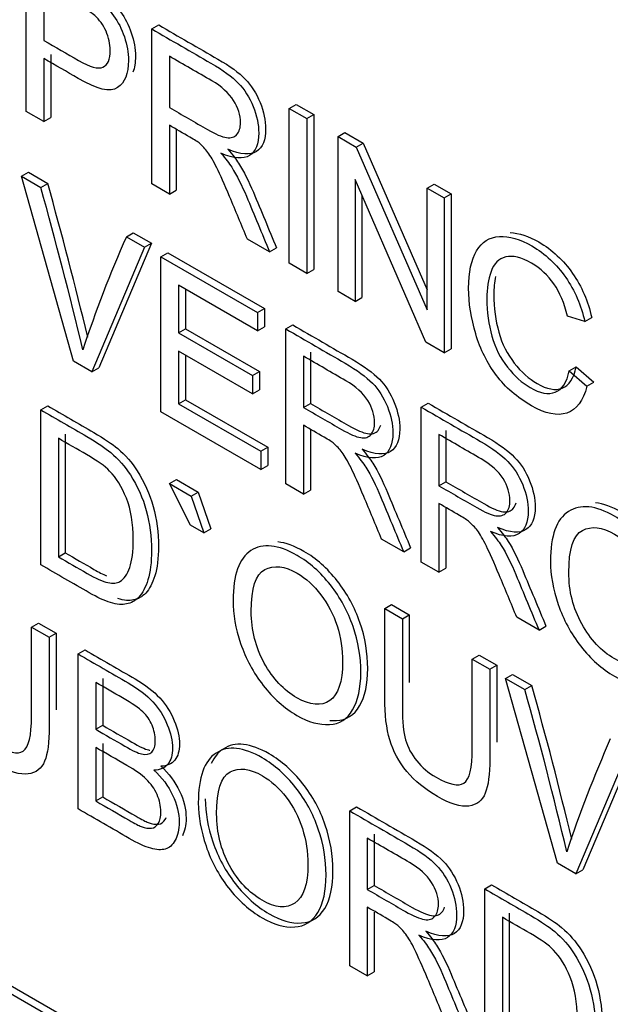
# Model space of a CAD drawing. Header units: inches. Extents: x 2 to 538, y -2 to 358.
# Tile 69 of 117: x 457.433 to 457.734, y 303.205 to 303.708. Entities that reach past the tile are written whole.
import ezdxf

# ---------------------------------------------------------------- set-up
doc = ezdxf.new("R2010")
doc.units = ezdxf.units.IN
doc.header["$MEASUREMENT"] = 0
doc.layers.add('Default', color=7, linetype='Continuous')
doc.layers.add('LAB30004', color=7, linetype='Continuous')

# ---------------------------------------------------------------- blocks, each defined once
blk = doc.blocks.new('SE6')
at = {"layer": 'LAB30004', "color": 7, "linetype": 'Continuous'}
for p, q in [((457.43611, 303.661), (457.43611, 303.74002)), ((457.44512, 303.72557), (457.44512, 303.69718)), ((457.50022, 303.70301), (457.50375, 303.70505)), ((457.50022, 303.62399), (457.50022, 303.70301)), ((457.44512, 303.68792), (457.44512, 303.6558)), ((457.44866, 303.68996), (457.44866, 303.65784)), ((457.50919, 303.68911), (457.50919, 303.66298)), ((457.44512, 303.6558), (457.43611, 303.661)), ((457.57038, 303.6625), (457.57392, 303.66454)), ((457.57038, 303.58348), (457.57038, 303.6625)), ((457.57038, 303.6625), (457.5794, 303.6573)), ((457.57392, 303.66454), (457.58293, 303.65934)), ((457.44512, 303.6558), (457.44866, 303.65784)), ((457.5794, 303.6573), (457.58293, 303.65934)), ((457.5794, 303.6573), (457.5794, 303.57828)), ((457.58293, 303.65934), (457.58293, 303.58032)), ((457.50919, 303.65388), (457.50919, 303.61881)), ((457.51272, 303.65183), (457.51272, 303.62085)), ((457.59529, 303.64812), (457.59882, 303.65016)), ((457.59529, 303.5691), (457.59529, 303.64812)), ((457.59529, 303.64812), (457.60457, 303.64276)), ((457.59882, 303.65016), (457.60811, 303.6448)), ((457.60457, 303.64276), (457.60811, 303.6448)), ((457.60457, 303.64276), (457.64077, 303.55977)), ((457.60811, 303.6448), (457.64077, 303.56992)), ((457.43374, 303.62788), (457.43728, 303.62992)), ((457.46019, 303.53359), (457.43374, 303.62788)), ((457.43374, 303.62788), (457.44357, 303.62221)), ((457.43728, 303.62992), (457.44711, 303.62425)), ((457.64013, 303.54321), (457.60398, 303.62622)), ((457.60398, 303.62622), (457.60398, 303.56408)), ((457.44357, 303.62221), (457.44711, 303.62425)), ((457.50919, 303.61881), (457.50022, 303.62399)), ((457.50919, 303.61881), (457.51272, 303.62085)), ((457.64077, 303.62186), (457.64431, 303.6239)), ((457.64077, 303.55977), (457.64077, 303.62186)), ((457.64077, 303.62186), (457.64942, 303.61687)), ((457.64431, 303.6239), (457.65296, 303.61891)), ((457.60752, 303.61811), (457.60752, 303.56612)), ((457.64942, 303.61687), (457.65296, 303.61891)), ((457.64942, 303.61687), (457.64942, 303.53785)), ((457.65296, 303.61891), (457.65296, 303.53989)), ((457.48724, 303.597), (457.49077, 303.59904)), ((457.48724, 303.597), (457.49648, 303.59166)), ((457.49077, 303.59904), (457.50002, 303.5937)), ((457.56036, 303.58926), (457.54903, 303.59581)), ((457.49648, 303.59166), (457.46966, 303.52812)), ((457.50002, 303.5937), (457.4732, 303.53016)), ((457.49648, 303.59166), (457.50002, 303.5937)), ((457.56036, 303.58926), (457.5639, 303.59131)), ((457.50491, 303.5868), (457.50844, 303.58884)), ((457.50491, 303.50778), (457.50491, 303.5868)), ((457.50491, 303.5868), (457.55422, 303.55833)), ((457.50844, 303.58884), (457.55775, 303.56037)), ((457.5794, 303.57828), (457.57038, 303.58348)), ((457.5794, 303.57828), (457.58293, 303.58032)), ((456.79724, 303.57534), (458.08417, 302.83233)), ((456.80077, 303.57738), (458.08771, 302.83437)), ((457.55422, 303.54907), (457.51392, 303.57234)), ((457.51392, 303.57234), (457.51392, 303.54805)), ((457.51746, 303.5703), (457.51746, 303.55009)), ((457.60398, 303.56408), (457.59529, 303.5691)), ((457.60398, 303.56408), (457.60752, 303.56612)), ((457.55422, 303.55833), (457.55775, 303.56037)), ((457.55775, 303.56037), (457.55775, 303.55111)), ((457.55422, 303.55833), (457.55422, 303.54907)), ((457.72123, 303.55375), (457.71239, 303.55643)), ((457.72123, 303.55375), (457.72476, 303.55579)), ((457.55422, 303.54907), (457.55775, 303.55111)), ((457.5687, 303.54997), (457.57223, 303.55201)), ((457.51392, 303.54805), (457.51746, 303.55009)), ((457.51392, 303.54805), (457.55167, 303.52626)), ((457.51746, 303.55009), (457.5552, 303.5283)), ((457.5687, 303.47095), (457.5687, 303.54997)), ((457.64942, 303.53785), (457.64013, 303.54321)), ((457.55167, 303.51695), (457.51392, 303.53874)), ((457.51392, 303.53874), (457.51392, 303.51188)), ((457.51746, 303.5367), (457.51746, 303.51392)), ((457.57767, 303.53606), (457.57767, 303.50993)), ((457.5812, 303.5381), (457.5812, 303.51197)), ((457.64942, 303.53785), (457.65296, 303.53989)), ((457.46966, 303.52812), (457.46019, 303.53359)), ((457.46966, 303.52812), (457.4732, 303.53016)), ((457.71335, 303.52864), (457.71689, 303.53069)), ((457.71689, 303.53069), (457.7259, 303.52285)), ((457.55167, 303.52626), (457.5552, 303.5283)), ((457.55167, 303.52626), (457.55167, 303.51695)), ((457.5552, 303.5283), (457.5552, 303.51899)), ((457.71335, 303.52864), (457.72236, 303.52081)), ((457.72236, 303.52081), (457.7259, 303.52285)), ((457.55167, 303.51695), (457.5552, 303.51899)), ((457.44355, 303.50871), (457.44709, 303.51075)), ((457.51392, 303.51188), (457.51746, 303.51392)), ((457.51392, 303.51188), (457.55586, 303.48766)), ((457.51746, 303.51392), (457.55939, 303.48971)), ((457.57767, 303.50993), (457.5812, 303.51197)), ((457.63777, 303.51009), (457.6413, 303.51213)), ((457.63777, 303.43107), (457.63777, 303.51009)), ((457.44355, 303.42969), (457.44355, 303.50871)), ((457.55586, 303.47836), (457.50491, 303.50778)), ((457.57767, 303.50084), (457.57767, 303.46577)), ((457.4561, 303.49624), (457.4561, 303.43578)), ((457.5812, 303.49879), (457.5812, 303.46781)), ((457.64674, 303.49618), (457.64674, 303.47005)), ((457.65027, 303.49822), (457.65027, 303.47209)), ((457.45257, 303.4942), (457.45257, 303.43374)), ((457.55586, 303.48766), (457.55939, 303.48971)), ((457.55586, 303.48766), (457.55586, 303.47836)), ((457.55939, 303.48971), (457.55939, 303.4804)), ((457.55586, 303.47836), (457.55939, 303.4804)), ((457.50925, 303.47115), (457.51279, 303.47319)), ((457.52004, 303.44988), (457.50925, 303.47115)), ((457.50925, 303.47115), (457.52036, 303.46473)), ((457.51279, 303.47319), (457.5239, 303.46677)), ((457.57767, 303.46577), (457.5687, 303.47095)), ((457.64674, 303.47005), (457.65027, 303.47209)), ((457.52036, 303.46473), (457.5239, 303.46677)), ((457.5239, 303.46677), (457.53032, 303.44803)), ((457.57767, 303.46577), (457.5812, 303.46781)), ((457.52036, 303.46473), (457.52678, 303.44599)), ((457.64674, 303.46096), (457.64674, 303.42589)), ((457.65027, 303.45891), (457.65027, 303.42793)), ((457.52678, 303.44599), (457.52004, 303.44988)), ((457.52678, 303.44599), (457.53032, 303.44803)), ((457.6288, 303.43625), (457.61751, 303.44277)), ((457.45257, 303.43374), (457.4561, 303.43578)), ((457.6288, 303.43625), (457.63233, 303.43829)), ((457.64674, 303.42589), (457.63777, 303.43107)), ((457.64674, 303.42589), (457.65027, 303.42793)), ((457.61912, 303.40735), (457.62266, 303.40939)), ((457.61912, 303.40735), (457.62814, 303.40214)), ((457.62266, 303.40939), (457.63167, 303.40418)), ((457.43884, 303.39792), (457.44237, 303.39997)), ((457.44237, 303.39997), (457.45139, 303.39476)), ((457.62814, 303.40214), (457.63167, 303.40418)), ((457.69787, 303.39637), (457.68658, 303.40289)), ((457.43884, 303.39792), (457.44785, 303.39272)), ((457.44785, 303.39272), (457.45139, 303.39476)), ((457.69787, 303.39637), (457.7014, 303.39841)), ((457.46261, 303.3842), (457.46614, 303.38624)), ((457.46261, 303.30518), (457.46261, 303.3842)), ((457.66379, 303.38156), (457.66732, 303.3836)), ((457.66379, 303.38156), (457.67276, 303.37638)), ((457.66732, 303.3836), (457.67629, 303.37842)), ((457.67276, 303.37638), (457.67629, 303.37842)), ((457.47162, 303.36969), (457.47162, 303.34577)), ((457.47516, 303.37173), (457.47516, 303.34781)), ((457.68077, 303.37175), (457.68431, 303.37379)), ((457.70723, 303.27746), (457.68077, 303.37175)), ((457.68077, 303.37175), (457.69061, 303.36607)), ((457.68431, 303.37379), (457.69414, 303.36812)), ((457.69061, 303.36607), (457.69414, 303.36812)), ((457.47162, 303.34577), (457.47516, 303.34781)), ((457.47162, 303.33652), (457.47162, 303.30923)), ((457.47516, 303.33856), (457.47516, 303.31127)), ((457.74351, 303.33553), (457.7167, 303.27199)), ((457.74705, 303.33757), (457.72023, 303.27403)), ((457.47162, 303.30923), (457.47516, 303.31127)), ((457.60125, 303.30416), (457.60479, 303.3062)), ((457.60125, 303.22513), (457.60125, 303.30416)), ((457.61022, 303.29025), (457.61022, 303.26407)), ((457.61376, 303.29229), (457.61376, 303.26611)), ((457.7167, 303.27199), (457.70723, 303.27746)), ((457.7167, 303.27199), (457.72023, 303.27403)), ((457.61022, 303.26407), (457.61376, 303.26611)), ((457.67014, 303.26438), (457.67368, 303.26642)), ((457.67014, 303.18536), (457.67014, 303.26438)), ((457.61022, 303.25502), (457.61022, 303.21996)), ((457.61376, 303.25247), (457.61376, 303.222)), ((457.67916, 303.24987), (457.67916, 303.18941)), ((457.68269, 303.25191), (457.68269, 303.19145)), ((457.61022, 303.21996), (457.60125, 303.22513)), ((457.61022, 303.21996), (457.61376, 303.222))]:
    blk.add_line(p, q, dxfattribs=at)
for centre, radius, start, end in [((455.31235, 303.02591), 2.21307, 13.41701, 15.63105), ((455.31588, 303.02795), 2.21307, 13.53186, 15.63105), ((458.07131, 303.3385), 0.63871, 156.12678, 161.66456), ((455.84725, 302.84436), 1.91576, 13.24518, 15.80288), ((455.85079, 302.8464), 1.91576, 13.37769, 15.80288), ((458.31834, 303.08237), 0.63871, 156.12678, 161.66456)]:
    blk.add_arc(centre, radius, start, end, dxfattribs=at)
for points, knots in [([(457.43964, 303.74207), (457.44825, 303.7371), (457.45685, 303.73213), (457.46546, 303.72716), (457.47001, 303.72453), (457.47347, 303.72227), (457.47584, 303.72043), (457.47921, 303.71781), (457.48203, 303.71496), (457.48431, 303.71181), (457.48656, 303.70868), (457.48841, 303.70508), (457.48977, 303.70103), (457.49115, 303.69696), (457.49187, 303.69299), (457.49187, 303.68586), (457.49145, 303.68315), (457.49062, 303.68091)], [0, 0, 0, 0, 0.2169507, 0.2169507, 0.2169507, 0.3044486, 0.3044486, 0.3044486, 0.3812453, 0.3812453, 0.3812453, 0.4540603, 0.4540603, 0.4540603, 0.534293, 0.534293, 0.5991034, 0.5991034, 0.5991034, 0.5991034]), ([(457.43611, 303.74002), (457.44471, 303.73506), (457.45332, 303.73009), (457.46192, 303.72512), (457.46648, 303.72249), (457.46994, 303.72023), (457.47231, 303.71839), (457.47568, 303.71577), (457.4785, 303.71292), (457.48077, 303.70977), (457.48303, 303.70664), (457.48487, 303.70304), (457.48624, 303.69899), (457.48761, 303.69492), (457.48833, 303.69095), (457.48833, 303.68027), (457.48647, 303.67567), (457.48278, 303.67312), (457.47909, 303.67057), (457.47235, 303.67215), (457.4627, 303.67778), (457.45684, 303.68119), (457.45098, 303.68454), (457.44512, 303.68792)], [0, 0, 0, 0, 0.216951, 0.216951, 0.216951, 0.304449, 0.304449, 0.304449, 0.381245, 0.381245, 0.381245, 0.45406, 0.45406, 0.45406, 0.534293, 0.534293, 0.671224, 0.671224, 0.671224, 0.852305, 0.852305, 0.852305, 1, 1, 1, 1]), ([(457.44512, 303.69718), (457.45103, 303.69377), (457.45693, 303.69036), (457.46283, 303.68695), (457.46871, 303.68356), (457.47285, 303.68243), (457.47777, 303.68464), (457.479, 303.6875), (457.479, 303.69539), (457.47827, 303.69865), (457.47686, 303.70183), (457.47543, 303.70504), (457.47349, 303.70772), (457.47112, 303.70982), (457.46957, 303.71119), (457.46675, 303.71308), (457.46265, 303.71545), (457.45681, 303.71882), (457.45097, 303.72219), (457.44512, 303.72557)], [0, 0, 0, 0, 0.215549, 0.215549, 0.215549, 0.355111, 0.355111, 0.494673, 0.494673, 0.595735, 0.595735, 0.595735, 0.683088, 0.683088, 0.683088, 0.786664, 0.786664, 0.786664, 1, 1, 1, 1]), ([(457.50022, 303.70301), (457.51029, 303.69719), (457.52037, 303.69137), (457.53045, 303.68556), (457.53655, 303.68203), (457.54119, 303.67867), (457.54438, 303.67541), (457.54753, 303.67219), (457.55007, 303.66818), (457.55199, 303.6635), (457.55392, 303.65877), (457.55481, 303.6543), (457.55481, 303.64436), (457.55326, 303.64053), (457.54698, 303.63648), (457.54211, 303.63682), (457.53555, 303.63961)], [0, 0, 0, 0, 0.318055, 0.318055, 0.318055, 0.466627, 0.466627, 0.466627, 0.573877, 0.573877, 0.573877, 0.69377, 0.69377, 0.846885, 0.846885, 1, 1, 1, 1]), ([(457.50375, 303.70505), (457.51383, 303.69923), (457.52391, 303.69342), (457.53398, 303.6876), (457.54009, 303.68408), (457.54473, 303.68071), (457.54792, 303.67745), (457.55106, 303.67423), (457.55361, 303.67022), (457.55552, 303.66554), (457.55745, 303.66081), (457.55834, 303.65634), (457.55834, 303.6464), (457.5568, 303.64257), (457.55051, 303.63852), (457.54564, 303.63886), (457.53908, 303.64165)], [0, 0, 0, 0, 0.318055, 0.318055, 0.318055, 0.466627, 0.466627, 0.466627, 0.573877, 0.573877, 0.573877, 0.69377, 0.69377, 0.846885, 0.846885, 1, 1, 1, 1]), ([(457.50919, 303.66298), (457.51568, 303.65922), (457.52218, 303.65547), (457.52867, 303.65172), (457.53277, 303.64936), (457.53605, 303.64794), (457.54069, 303.64726), (457.54247, 303.64781), (457.5437, 303.64925), (457.54491, 303.65068), (457.54552, 303.65272), (457.54552, 303.65903), (457.54434, 303.66282), (457.54197, 303.66655), (457.5396, 303.67028), (457.53591, 303.67367), (457.53086, 303.67659), (457.52363, 303.68076), (457.51641, 303.68493), (457.50919, 303.68911)], [0, 0, 0, 0, 0.2289, 0.2289, 0.2289, 0.326788, 0.326788, 0.424675, 0.424675, 0.424675, 0.499118, 0.499118, 0.606986, 0.606986, 0.606986, 0.745519, 0.745519, 0.745519, 1, 1, 1, 1]), ([(457.54903, 303.59581), (457.54601, 303.60304), (457.54299, 303.61027), (457.53997, 303.6175), (457.53735, 303.62376), (457.53518, 303.62862), (457.53345, 303.63214), (457.53174, 303.63563), (457.53022, 303.63826), (457.52886, 303.64005), (457.52752, 303.6418), (457.52612, 303.64331), (457.52476, 303.64452), (457.52373, 303.64543), (457.52203, 303.64647), (457.5197, 303.64781), (457.5162, 303.64983), (457.51269, 303.65186), (457.50919, 303.65388)], [0, 0, 0, 0, 0.30738, 0.30738, 0.30738, 0.515965, 0.515965, 0.515965, 0.63426, 0.63426, 0.63426, 0.716193, 0.716193, 0.716193, 0.808495, 0.808495, 0.808495, 1, 1, 1, 1]), ([(457.53908, 303.64165), (457.5415, 303.63889), (457.54332, 303.63652), (457.54455, 303.63455), (457.54724, 303.63023), (457.54969, 303.62522), (457.55206, 303.6197), (457.55611, 303.61025), (457.55995, 303.60077), (457.5639, 303.59131)], [0, 0, 0, 0, 0.159913, 0.159913, 0.159913, 0.45291, 0.45291, 0.45291, 1, 1, 1, 1]), ([(457.53555, 303.63961), (457.53796, 303.63685), (457.53978, 303.63448), (457.54101, 303.63251), (457.54371, 303.62818), (457.54616, 303.62318), (457.54853, 303.61766), (457.55258, 303.60821), (457.55642, 303.59873), (457.56036, 303.58926)], [0, 0, 0, 0, 0.159913, 0.159913, 0.159913, 0.45291, 0.45291, 0.45291, 1, 1, 1, 1]), ([(457.72236, 303.52081), (457.72045, 303.51335), (457.71704, 303.5088), (457.7072, 303.50543), (457.70119, 303.50669), (457.68671, 303.51505), (457.6807, 303.52021), (457.6761, 303.52633), (457.67147, 303.5325), (457.66795, 303.5395), (457.66559, 303.54744), (457.66321, 303.5554), (457.66194, 303.56321), (457.66194, 303.57893), (457.66331, 303.58529), (457.66604, 303.58987), (457.66876, 303.59441), (457.67264, 303.59684), (457.68266, 303.59736), (457.68822, 303.59578), (457.70106, 303.58837), (457.70684, 303.58298), (457.71613, 303.56963), (457.71941, 303.56206), (457.72123, 303.55375)], [0, 0, 0, 0, 0.104779, 0.104779, 0.209558, 0.209558, 0.317007, 0.317007, 0.317007, 0.409427, 0.409427, 0.409427, 0.508439, 0.508439, 0.616452, 0.616452, 0.616452, 0.706219, 0.706219, 0.795985, 0.795985, 0.897993, 0.897993, 1, 1, 1, 1]), ([(457.68317, 303.59915), (457.68765, 303.59896), (457.69253, 303.59737), (457.70459, 303.59041), (457.71037, 303.58502), (457.71966, 303.57167), (457.72294, 303.5641), (457.72476, 303.55579)], [0.7178914, 0.7178914, 0.7178914, 0.7178914, 0.7959854, 0.7959854, 0.8979927, 0.8979927, 1, 1, 1, 1]), ([(457.71239, 303.55643), (457.7108, 303.56308), (457.70848, 303.56863), (457.70547, 303.57299), (457.70249, 303.57732), (457.69864, 303.58083), (457.69409, 303.58351), (457.68881, 303.58662), (457.68439, 303.58763), (457.68089, 303.58671), (457.67737, 303.58579), (457.67488, 303.5834), (457.67342, 303.5793), (457.67198, 303.57525), (457.67128, 303.5706), (457.67128, 303.55867), (457.67214, 303.55228), (457.67551, 303.54034), (457.67815, 303.53509), (457.68171, 303.53056), (457.68531, 303.52597), (457.68917, 303.52252), (457.69842, 303.51718), (457.7027, 303.51639), (457.70971, 303.51908), (457.71212, 303.52273), (457.71335, 303.52864)], [0, 0, 0, 0, 0.097125, 0.097125, 0.097125, 0.186784, 0.186784, 0.186784, 0.290512, 0.290512, 0.290512, 0.385523, 0.385523, 0.385523, 0.471607, 0.471607, 0.582908, 0.582908, 0.694209, 0.694209, 0.694209, 0.782549, 0.782549, 0.891274, 0.891274, 1, 1, 1, 1]), ([(457.67569, 303.57676), (457.6751, 303.57389), (457.67481, 303.57078), (457.67481, 303.56071), (457.67568, 303.55432), (457.67905, 303.54238), (457.68169, 303.53713), (457.68524, 303.53261), (457.68885, 303.52802), (457.69271, 303.52456), (457.70195, 303.51922), (457.70623, 303.51844), (457.71324, 303.52112), (457.71566, 303.52477), (457.71689, 303.53069)], [0.4163519, 0.4163519, 0.4163519, 0.4163519, 0.4716071, 0.4716071, 0.5829082, 0.5829082, 0.6942092, 0.6942092, 0.6942092, 0.7825488, 0.7825488, 0.8912744, 0.8912744, 1, 1, 1, 1]), ([(457.57223, 303.55201), (457.58231, 303.54619), (457.59239, 303.54037), (457.60246, 303.53455), (457.60857, 303.53103), (457.61321, 303.52761), (457.6164, 303.52435), (457.61954, 303.52113), (457.62209, 303.51718), (457.624, 303.51245), (457.62588, 303.50779), (457.62682, 303.5033), (457.62682, 303.49331), (457.62528, 303.48952), (457.61899, 303.48547), (457.61412, 303.48582), (457.60756, 303.4886)], [0, 0, 0, 0, 0.31817, 0.31817, 0.31817, 0.466864, 0.466864, 0.466864, 0.574209, 0.574209, 0.574209, 0.693201, 0.693201, 0.846601, 0.846601, 1, 1, 1, 1]), ([(457.5687, 303.54997), (457.57877, 303.54415), (457.58885, 303.53833), (457.59893, 303.53251), (457.60503, 303.52899), (457.60967, 303.52557), (457.61286, 303.52231), (457.61601, 303.51909), (457.61855, 303.51514), (457.62047, 303.5104), (457.62234, 303.50575), (457.62329, 303.50126), (457.62329, 303.49127), (457.62174, 303.48748), (457.61546, 303.48343), (457.61058, 303.48377), (457.60403, 303.48656)], [0, 0, 0, 0, 0.31817, 0.31817, 0.31817, 0.466864, 0.466864, 0.466864, 0.574209, 0.574209, 0.574209, 0.693201, 0.693201, 0.846601, 0.846601, 1, 1, 1, 1]), ([(457.57767, 303.50993), (457.58415, 303.50619), (457.59063, 303.50245), (457.59711, 303.49871), (457.60125, 303.49631), (457.60448, 303.49492), (457.60685, 303.49455), (457.60916, 303.49419), (457.61095, 303.49476), (457.61218, 303.49621), (457.61339, 303.49764), (457.61395, 303.4997), (457.61395, 303.50601), (457.61282, 303.50972), (457.61045, 303.51351), (457.60811, 303.51725), (457.60439, 303.52063), (457.59929, 303.52357), (457.59208, 303.52774), (457.58487, 303.5319), (457.57767, 303.53606)], [0, 0, 0, 0, 0.228444, 0.228444, 0.228444, 0.344459, 0.344459, 0.344459, 0.42483, 0.42483, 0.42483, 0.499128, 0.499128, 0.606785, 0.606785, 0.606785, 0.745919, 0.745919, 0.745919, 1, 1, 1, 1]), ([(457.44709, 303.51075), (457.45495, 303.50621), (457.46281, 303.50167), (457.47067, 303.49714), (457.47595, 303.49409), (457.48005, 303.4913), (457.48283, 303.48896), (457.48675, 303.48566), (457.49011, 303.48181), (457.49649, 303.47187), (457.49918, 303.46585), (457.50095, 303.45936), (457.50274, 303.45281), (457.50364, 303.44603), (457.50364, 303.43299), (457.50305, 303.42802), (457.50059, 303.42019), (457.49904, 303.41725), (457.49717, 303.41528), (457.49529, 303.41329), (457.49317, 303.41217), (457.49093, 303.41173), (457.48871, 303.41128), (457.48606, 303.41148), (457.48289, 303.41242)], [0, 0, 0, 0, 0.1506225, 0.1506225, 0.1506225, 0.228669, 0.228669, 0.228669, 0.2988454, 0.2988454, 0.3924139, 0.3924139, 0.3924139, 0.4898041, 0.4898041, 0.5740136, 0.5740136, 0.6582231, 0.6582231, 0.6582231, 0.7146661, 0.7146661, 0.7146661, 0.7708757, 0.7708757, 0.7708757, 0.7708757]), ([(457.5812, 303.51197), (457.58768, 303.50823), (457.59416, 303.50449), (457.60064, 303.50075), (457.60479, 303.49835), (457.60802, 303.49696), (457.61039, 303.49659), (457.6127, 303.49623), (457.61448, 303.4968), (457.61571, 303.49825), (457.61634, 303.49899), (457.61679, 303.49989), (457.61708, 303.50095)], [0, 0, 0, 0, 0.2284437, 0.2284437, 0.2284437, 0.3444589, 0.3444589, 0.3444589, 0.4248299, 0.4248299, 0.4248299, 0.4630808, 0.4630808, 0.4630808, 0.4630808]), ([(457.63777, 303.51009), (457.64784, 303.50427), (457.65792, 303.49845), (457.668, 303.49263), (457.6741, 303.48911), (457.67875, 303.48569), (457.68189, 303.48246), (457.68507, 303.47919), (457.68762, 303.47526), (457.68954, 303.47053), (457.69142, 303.46587), (457.69236, 303.46138), (457.69236, 303.45139), (457.69081, 303.4476), (457.68453, 303.44355), (457.67966, 303.4439), (457.6731, 303.44668)], [0, 0, 0, 0, 0.318205, 0.318205, 0.318205, 0.466452, 0.466452, 0.466452, 0.574162, 0.574162, 0.574162, 0.693167, 0.693167, 0.846584, 0.846584, 1, 1, 1, 1]), ([(457.6413, 303.51213), (457.65138, 303.50631), (457.66146, 303.50049), (457.67154, 303.49467), (457.67764, 303.49115), (457.68228, 303.48773), (457.68542, 303.4845), (457.6886, 303.48123), (457.69116, 303.4773), (457.69307, 303.47257), (457.69495, 303.46792), (457.6959, 303.46342), (457.6959, 303.45343), (457.69435, 303.44964), (457.68806, 303.4456), (457.68319, 303.44594), (457.67664, 303.44872)], [0, 0, 0, 0, 0.318205, 0.318205, 0.318205, 0.466452, 0.466452, 0.466452, 0.574162, 0.574162, 0.574162, 0.693167, 0.693167, 0.846584, 0.846584, 1, 1, 1, 1]), ([(457.44355, 303.50871), (457.45141, 303.50417), (457.45928, 303.49963), (457.46714, 303.49509), (457.47242, 303.49204), (457.47652, 303.48926), (457.47929, 303.48692), (457.48321, 303.48362), (457.48658, 303.47977), (457.49295, 303.46983), (457.49564, 303.46381), (457.49742, 303.45732), (457.49921, 303.45077), (457.5001, 303.44399), (457.5001, 303.43095), (457.49951, 303.42598), (457.49705, 303.41815), (457.4955, 303.41521), (457.49364, 303.41323), (457.49175, 303.41125), (457.48963, 303.41013), (457.4874, 303.40969), (457.48514, 303.40923), (457.48244, 303.40945), (457.4792, 303.41042), (457.47606, 303.41137), (457.47237, 303.41305), (457.46823, 303.41544), (457.46, 303.42019), (457.45178, 303.42494), (457.44355, 303.42969)], [0, 0, 0, 0, 0.150622, 0.150622, 0.150622, 0.228669, 0.228669, 0.228669, 0.298845, 0.298845, 0.392414, 0.392414, 0.392414, 0.489804, 0.489804, 0.574014, 0.574014, 0.658223, 0.658223, 0.658223, 0.714666, 0.714666, 0.714666, 0.771787, 0.771787, 0.771787, 0.842405, 0.842405, 0.842405, 1, 1, 1, 1]), ([(457.61751, 303.44277), (457.61449, 303.44999), (457.61146, 303.45722), (457.60844, 303.46445), (457.60583, 303.47071), (457.60362, 303.4756), (457.60193, 303.4791), (457.60023, 303.48263), (457.5987, 303.48522), (457.59597, 303.4888), (457.5946, 303.49027), (457.59319, 303.4915), (457.59221, 303.49236), (457.59051, 303.49342), (457.58818, 303.49476), (457.58468, 303.49679), (457.58117, 303.49881), (457.57767, 303.50084)], [0, 0, 0, 0, 0.307386, 0.307386, 0.307386, 0.515959, 0.515959, 0.515959, 0.616495, 0.616495, 0.717031, 0.717031, 0.717031, 0.808506, 0.808506, 0.808506, 1, 1, 1, 1]), ([(457.64674, 303.47005), (457.65322, 303.46631), (457.6597, 303.46257), (457.66618, 303.45883), (457.67032, 303.45644), (457.67356, 303.45504), (457.67588, 303.4547), (457.67822, 303.45435), (457.68002, 303.45488), (457.6812, 303.45636), (457.6824, 303.45784), (457.68303, 303.45983), (457.68303, 303.46614), (457.68189, 303.46984), (457.67715, 303.47741), (457.67346, 303.48075), (457.66836, 303.4837), (457.66116, 303.48786), (457.65395, 303.49202), (457.64674, 303.49618)], [0, 0, 0, 0, 0.228523, 0.228523, 0.228523, 0.34406, 0.34406, 0.34406, 0.424509, 0.424509, 0.424509, 0.506939, 0.506939, 0.626377, 0.626377, 0.745816, 0.745816, 0.745816, 1, 1, 1, 1]), ([(457.45257, 303.43374), (457.45744, 303.43093), (457.46231, 303.42811), (457.46718, 303.4253), (457.47169, 303.4227), (457.47524, 303.42112), (457.47784, 303.42062), (457.48038, 303.42013), (457.48244, 303.42028), (457.48612, 303.42241), (457.48781, 303.4248), (457.48899, 303.42832), (457.49016, 303.43181), (457.49077, 303.43655), (457.49077, 303.4508), (457.48963, 303.45782), (457.48726, 303.4636), (457.48489, 303.4694), (457.48207, 303.47406), (457.4787, 303.47753), (457.47626, 303.48005), (457.47233, 303.48279), (457.46696, 303.48589), (457.46216, 303.48866), (457.45736, 303.49143), (457.45257, 303.4942)], [0, 0, 0, 0, 0.131477, 0.131477, 0.131477, 0.228389, 0.228389, 0.228389, 0.293684, 0.293684, 0.383944, 0.383944, 0.383944, 0.499113, 0.499113, 0.657722, 0.657722, 0.657722, 0.763669, 0.763669, 0.763669, 0.870547, 0.870547, 0.870547, 1, 1, 1, 1]), ([(457.60403, 303.48656), (457.6064, 303.48383), (457.60822, 303.48146), (457.60949, 303.47946), (457.61223, 303.47517), (457.61464, 303.47013), (457.61696, 303.46458), (457.62091, 303.45514), (457.62485, 303.44569), (457.6288, 303.43625)], [0, 0, 0, 0, 0.159942, 0.159942, 0.159942, 0.453508, 0.453508, 0.453508, 1, 1, 1, 1]), ([(457.60756, 303.4886), (457.60993, 303.48587), (457.61175, 303.4835), (457.61303, 303.4815), (457.61576, 303.47721), (457.61817, 303.47217), (457.62049, 303.46663), (457.62445, 303.45718), (457.62839, 303.44773), (457.63233, 303.43829)], [0, 0, 0, 0, 0.159942, 0.159942, 0.159942, 0.453508, 0.453508, 0.453508, 1, 1, 1, 1]), ([(457.65027, 303.47209), (457.65675, 303.46835), (457.66323, 303.46461), (457.66971, 303.46087), (457.67386, 303.45848), (457.67709, 303.45708), (457.67941, 303.45674), (457.68176, 303.4564), (457.68356, 303.45693), (457.68474, 303.4584), (457.6854, 303.45922), (457.68589, 303.4602), (457.68619, 303.46135)], [0, 0, 0, 0, 0.2285232, 0.2285232, 0.2285232, 0.3440599, 0.3440599, 0.3440599, 0.4245091, 0.4245091, 0.4245091, 0.4702543, 0.4702543, 0.4702543, 0.4702543]), ([(457.68658, 303.40289), (457.68356, 303.41012), (457.68054, 303.41735), (457.67752, 303.42457), (457.6749, 303.43083), (457.67269, 303.43572), (457.67101, 303.43922), (457.6693, 303.44275), (457.66777, 303.44534), (457.66504, 303.44892), (457.66367, 303.45039), (457.66226, 303.45162), (457.66128, 303.45249), (457.65958, 303.45354), (457.65725, 303.45488), (457.65375, 303.45691), (457.65024, 303.45893), (457.64674, 303.46096)], [0, 0, 0, 0, 0.307386, 0.307386, 0.307386, 0.515959, 0.515959, 0.515959, 0.616495, 0.616495, 0.717031, 0.717031, 0.717031, 0.808506, 0.808506, 0.808506, 1, 1, 1, 1]), ([(457.70374, 303.43146), (457.70374, 303.4445), (457.70679, 303.45299), (457.71289, 303.45688), (457.71897, 303.46076), (457.72678, 303.46001), (457.74272, 303.45081), (457.74836, 303.44576), (457.75847, 303.43299), (457.76234, 303.42592), (457.76498, 303.41813), (457.76761, 303.41038), (457.76899, 303.40257), (457.76899, 303.38669), (457.76758, 303.38036), (457.7648, 303.37565), (457.762, 303.3709), (457.75806, 303.36845), (457.75292, 303.36816), (457.74781, 303.36787), (457.74231, 303.36945), (457.72997, 303.37657), (457.72423, 303.38162), (457.71918, 303.38817), (457.71414, 303.39469), (457.7103, 303.40176), (457.70766, 303.40949), (457.70503, 303.41719), (457.70374, 303.42452), (457.70374, 303.43146)], [0, 0, 0, 0, 0.133399, 0.133399, 0.133399, 0.255906, 0.255906, 0.336609, 0.336609, 0.417313, 0.417313, 0.417313, 0.504919, 0.504919, 0.593692, 0.593692, 0.593692, 0.674506, 0.674506, 0.674506, 0.75285, 0.75285, 0.837824, 0.837824, 0.837824, 0.918234, 0.918234, 0.918234, 1, 1, 1, 1]), ([(457.75302, 303.37028), (457.75419, 303.37017), (457.75533, 303.37014), (457.75645, 303.3702), (457.7616, 303.37049), (457.76553, 303.37294), (457.76834, 303.37769), (457.77111, 303.3824), (457.77252, 303.38874), (457.77252, 303.40461), (457.77115, 303.41242), (457.76852, 303.42018), (457.76588, 303.42796), (457.76201, 303.43503), (457.7519, 303.4478), (457.74625, 303.45285), (457.7351, 303.45929), (457.73072, 303.46087), (457.72679, 303.46125)], [0.3082621, 0.3082621, 0.3082621, 0.3082621, 0.3254939, 0.3254939, 0.3254939, 0.4063076, 0.4063076, 0.4063076, 0.4950813, 0.4950813, 0.582687, 0.582687, 0.582687, 0.6633905, 0.6633905, 0.7440941, 0.7440941, 0.8056666, 0.8056666, 0.8056666, 0.8056666]), ([(457.6731, 303.44668), (457.67547, 303.44395), (457.67729, 303.44158), (457.67856, 303.43958), (457.6813, 303.4353), (457.68371, 303.43025), (457.68603, 303.42471), (457.68998, 303.41526), (457.69392, 303.40581), (457.69787, 303.39637)], [0, 0, 0, 0, 0.159942, 0.159942, 0.159942, 0.453508, 0.453508, 0.453508, 1, 1, 1, 1]), ([(457.67664, 303.44872), (457.679, 303.44599), (457.68082, 303.44362), (457.6821, 303.44163), (457.68484, 303.43734), (457.68724, 303.43229), (457.68957, 303.42675), (457.69352, 303.4173), (457.69746, 303.40786), (457.7014, 303.39841)], [0, 0, 0, 0, 0.159942, 0.159942, 0.159942, 0.453508, 0.453508, 0.453508, 1, 1, 1, 1]), ([(457.71308, 303.42581), (457.71308, 303.41635), (457.71531, 303.40754), (457.71972, 303.39957), (457.72419, 303.39153), (457.72965, 303.38564), (457.74308, 303.37789), (457.74868, 303.37739), (457.7531, 303.38036), (457.75749, 303.38331), (457.75966, 303.38993), (457.75966, 303.40644), (457.75874, 303.41259), (457.75683, 303.41848), (457.75493, 303.42434), (457.75223, 303.4296), (457.74864, 303.4343), (457.74499, 303.43908), (457.74094, 303.44274), (457.73006, 303.44902), (457.7246, 303.4496), (457.72, 303.44721), (457.71538, 303.4448), (457.71308, 303.43769), (457.71308, 303.42581)], [0, 0, 0, 0, 0.129119, 0.129119, 0.129119, 0.242865, 0.242865, 0.358949, 0.358949, 0.358949, 0.497952, 0.497952, 0.5851, 0.5851, 0.5851, 0.663802, 0.663802, 0.663802, 0.741984, 0.741984, 0.854469, 0.854469, 0.854469, 1, 1, 1, 1]), ([(457.54172, 303.41145), (457.54172, 303.42454), (457.54477, 303.43303), (457.55082, 303.43695), (457.5569, 303.44088), (457.56476, 303.43999), (457.57436, 303.4345), (457.58065, 303.43091), (457.58634, 303.4258), (457.59645, 303.41302), (457.60027, 303.40593), (457.60296, 303.39817), (457.60564, 303.39044), (457.60692, 303.38264), (457.60692, 303.3667), (457.60551, 303.36037), (457.59995, 303.35096), (457.59599, 303.34846), (457.59089, 303.3482), (457.58574, 303.34793), (457.58024, 303.34946), (457.5679, 303.35658), (457.56216, 303.36168), (457.55711, 303.36818), (457.55203, 303.3747), (457.54823, 303.38182), (457.54559, 303.38955), (457.54296, 303.39725), (457.54172, 303.40456), (457.54172, 303.41145)], [0, 0, 0, 0, 0.133458, 0.133458, 0.133458, 0.254631, 0.254631, 0.254631, 0.336039, 0.336039, 0.417448, 0.417448, 0.417448, 0.501989, 0.501989, 0.588222, 0.588222, 0.674455, 0.674455, 0.674455, 0.752881, 0.752881, 0.837944, 0.837944, 0.837944, 0.918513, 0.918513, 0.918513, 1, 1, 1, 1]), ([(457.59118, 303.35031), (457.59228, 303.35021), (457.59336, 303.35018), (457.59443, 303.35024), (457.59953, 303.3505), (457.60349, 303.353), (457.60904, 303.36241), (457.61045, 303.36875), (457.61045, 303.38468), (457.60917, 303.39248), (457.60649, 303.40021), (457.60381, 303.40797), (457.59998, 303.41506), (457.58987, 303.42784), (457.58418, 303.43295), (457.5779, 303.43654), (457.57301, 303.43934), (457.56858, 303.44094), (457.5646, 303.44132)], [0.3092811, 0.3092811, 0.3092811, 0.3092811, 0.3255453, 0.3255453, 0.3255453, 0.4117779, 0.4117779, 0.4980106, 0.4980106, 0.5825524, 0.5825524, 0.5825524, 0.6639609, 0.6639609, 0.7453695, 0.7453695, 0.7453695, 0.8070125, 0.8070125, 0.8070125, 0.8070125]), ([(457.4561, 303.43578), (457.46097, 303.43297), (457.46585, 303.43015), (457.47072, 303.42734), (457.47313, 303.42595), (457.47526, 303.42485), (457.47712, 303.42406)], [0, 0, 0, 0, 0.1314772, 0.1314772, 0.1314772, 0.1832422, 0.1832422, 0.1832422, 0.1832422]), ([(457.55101, 303.40587), (457.55101, 303.39636), (457.55324, 303.3876), (457.56207, 303.37157), (457.56758, 303.36565), (457.57427, 303.36184), (457.58106, 303.35798), (457.58666, 303.35743), (457.5954, 303.36342), (457.59759, 303.36994), (457.59759, 303.3865), (457.59667, 303.39265), (457.59481, 303.39851), (457.59293, 303.4044), (457.59016, 303.40966), (457.58657, 303.41436), (457.58294, 303.41911), (457.57892, 303.42278), (457.56804, 303.42906), (457.56253, 303.42966), (457.55793, 303.42727), (457.55331, 303.42487), (457.55101, 303.41776), (457.55101, 303.40587)], [0, 0, 0, 0, 0.12185, 0.12185, 0.243699, 0.243699, 0.243699, 0.373791, 0.373791, 0.503882, 0.503882, 0.585021, 0.585021, 0.585021, 0.663919, 0.663919, 0.663919, 0.742869, 0.742869, 0.854515, 0.854515, 0.854515, 1, 1, 1, 1]), ([(457.44785, 303.39272), (457.44785, 303.37751), (457.44785, 303.3623), (457.44785, 303.34708), (457.44785, 303.33914), (457.44708, 303.33328), (457.44398, 303.32571), (457.44116, 303.32356), (457.43711, 303.323), (457.43304, 303.32245), (457.42778, 303.32398), (457.4148, 303.33147), (457.40956, 303.33575), (457.40551, 303.34067), (457.40148, 303.34556), (457.39854, 303.3509), (457.39508, 303.36257), (457.39422, 303.36964), (457.39422, 303.37805), (457.39422, 303.39326), (457.39422, 303.40847), (457.39422, 303.42369)], [0, 0, 0, 0, 0.229367, 0.229367, 0.229367, 0.315935, 0.315935, 0.402502, 0.402502, 0.402502, 0.499291, 0.499291, 0.592742, 0.592742, 0.592742, 0.681698, 0.681698, 0.770654, 0.770654, 0.770654, 1, 1, 1, 1]), ([(457.40319, 303.41851), (457.40319, 303.40331), (457.40319, 303.38812), (457.40319, 303.37292), (457.40319, 303.36609), (457.40373, 303.36073), (457.40487, 303.35681), (457.406, 303.35292), (457.40783, 303.34932), (457.4132, 303.34275), (457.41653, 303.33993), (457.42705, 303.33386), (457.43178, 303.33286), (457.43743, 303.33654), (457.43884, 303.34246), (457.43884, 303.35234), (457.43884, 303.36754), (457.43884, 303.38273), (457.43884, 303.39792)], [0, 0, 0, 0, 0.272479, 0.272479, 0.272479, 0.36422, 0.36422, 0.36422, 0.431065, 0.431065, 0.49791, 0.49791, 0.612726, 0.612726, 0.727542, 0.727542, 0.727542, 1, 1, 1, 1]), ([(457.67276, 303.37638), (457.67276, 303.36117), (457.67276, 303.34595), (457.67276, 303.33074), (457.67276, 303.3228), (457.67198, 303.31694), (457.66889, 303.30937), (457.66611, 303.30719), (457.66206, 303.30664), (457.65799, 303.30608), (457.65268, 303.30764), (457.6397, 303.31513), (457.63451, 303.31939), (457.63041, 303.32433), (457.62637, 303.32921), (457.62349, 303.33453), (457.62172, 303.34039), (457.61995, 303.34623), (457.61912, 303.35335), (457.61912, 303.36171), (457.61912, 303.37692), (457.61912, 303.39213), (457.61912, 303.40735)], [0, 0, 0, 0, 0.229348, 0.229348, 0.229348, 0.315824, 0.315824, 0.402299, 0.402299, 0.402299, 0.498536, 0.498536, 0.592768, 0.592768, 0.592768, 0.669275, 0.669275, 0.669275, 0.770634, 0.770634, 0.770634, 1, 1, 1, 1]), ([(457.62814, 303.40214), (457.62814, 303.38695), (457.62814, 303.37175), (457.62814, 303.35656), (457.62814, 303.34972), (457.62868, 303.34436), (457.63087, 303.33658), (457.63278, 303.333), (457.63547, 303.32967), (457.63813, 303.32635), (457.64143, 303.32359), (457.65195, 303.31752), (457.65669, 303.31652), (457.65955, 303.31834), (457.66242, 303.32015), (457.66379, 303.32609), (457.66379, 303.33597), (457.66379, 303.35117), (457.66379, 303.36636), (457.66379, 303.38156)], [0, 0, 0, 0, 0.272425, 0.272425, 0.272425, 0.3487, 0.3487, 0.424975, 0.424975, 0.424975, 0.489898, 0.489898, 0.601413, 0.601413, 0.601413, 0.727516, 0.727516, 0.727516, 1, 1, 1, 1]), ([(457.46614, 303.38624), (457.47467, 303.38132), (457.4832, 303.37639), (457.49173, 303.37147), (457.49697, 303.36845), (457.50111, 303.36521), (457.5043, 303.3618), (457.50745, 303.35842), (457.5099, 303.35451), (457.51345, 303.34584), (457.51436, 303.34184), (457.51436, 303.3348), (457.51359, 303.33209), (457.51199, 303.33007), (457.51038, 303.32802), (457.50803, 303.32694), (457.50484, 303.32699)], [0, 0, 0, 0, 0.335983, 0.335983, 0.335983, 0.504374, 0.504374, 0.504374, 0.629922, 0.629922, 0.75547, 0.75547, 0.873739, 0.873739, 0.873739, 1, 1, 1, 1]), ([(457.46261, 303.3842), (457.47114, 303.37928), (457.47967, 303.37435), (457.4882, 303.36943), (457.49343, 303.3664), (457.49758, 303.36317), (457.50076, 303.35975), (457.50391, 303.35638), (457.50636, 303.35247), (457.50991, 303.3438), (457.51082, 303.3398), (457.51082, 303.33276), (457.51005, 303.33005), (457.50846, 303.32802), (457.50684, 303.32597), (457.5045, 303.3249), (457.50131, 303.32495)], [0, 0, 0, 0, 0.335983, 0.335983, 0.335983, 0.504374, 0.504374, 0.504374, 0.629922, 0.629922, 0.75547, 0.75547, 0.873739, 0.873739, 0.873739, 1, 1, 1, 1]), ([(457.47162, 303.34577), (457.47655, 303.34292), (457.48149, 303.34007), (457.48642, 303.33723), (457.49043, 303.33491), (457.4933, 303.33357), (457.49503, 303.3332), (457.49732, 303.33272), (457.49908, 303.33291), (457.50022, 303.3341), (457.50137, 303.3353), (457.50199, 303.33723), (457.50199, 303.34264), (457.50145, 303.34527), (457.49926, 303.35053), (457.49771, 303.35279), (457.49566, 303.35471), (457.49366, 303.35659), (457.4902, 303.35897), (457.48528, 303.3618), (457.48073, 303.36443), (457.47618, 303.36706), (457.47162, 303.36969)], [0, 0, 0, 0, 0.203864, 0.203864, 0.203864, 0.323333, 0.323333, 0.323333, 0.410124, 0.410124, 0.410124, 0.499371, 0.499371, 0.583566, 0.583566, 0.667761, 0.667761, 0.667761, 0.811826, 0.811826, 0.811826, 1, 1, 1, 1]), ([(457.47516, 303.34781), (457.48009, 303.34496), (457.48502, 303.34211), (457.48996, 303.33927), (457.49396, 303.33695), (457.49683, 303.33561), (457.49856, 303.33524), (457.4988, 303.33519), (457.49903, 303.33515), (457.49926, 303.33512)], [0, 0, 0, 0, 0.2038644, 0.2038644, 0.2038644, 0.3233334, 0.3233334, 0.3233334, 0.3323474, 0.3323474, 0.3323474, 0.3323474]), ([(457.52752, 303.31022), (457.52752, 303.30328), (457.52887, 303.29594), (457.53143, 303.28829), (457.53403, 303.28054), (457.53785, 303.27344), (457.54796, 303.26046), (457.5537, 303.25536), (457.56604, 303.24823), (457.57154, 303.24671), (457.57669, 303.24697), (457.58179, 303.24723), (457.58572, 303.24977), (457.58853, 303.25444), (457.59135, 303.25912), (457.59272, 303.26548), (457.59272, 303.28141), (457.5914, 303.28922), (457.58612, 303.30467), (457.58225, 303.3118), (457.57214, 303.32457), (457.56645, 303.32959), (457.55056, 303.33877), (457.5427, 303.33965), (457.53663, 303.33572), (457.53409, 303.33408), (457.53209, 303.33164), (457.53061, 303.3284)], [0, 0, 0, 0, 0.0815188, 0.0815188, 0.0815188, 0.1650255, 0.1650255, 0.2485322, 0.2485322, 0.3255242, 0.3255242, 0.3255242, 0.4059997, 0.4059997, 0.4059997, 0.4906506, 0.4906506, 0.5736416, 0.5736416, 0.6566327, 0.6566327, 0.7396237, 0.7396237, 0.8665158, 0.8665158, 0.8665158, 0.9223395, 0.9223395, 0.9223395, 0.9223395]), ([(457.47162, 303.30923), (457.4773, 303.30595), (457.48297, 303.30267), (457.48865, 303.2994), (457.49161, 303.29769), (457.49366, 303.29661), (457.49484, 303.29619), (457.49693, 303.29545), (457.49867, 303.29514), (457.50008, 303.29532), (457.50148, 303.29551), (457.50263, 303.29637), (457.50349, 303.29777), (457.50439, 303.29921), (457.50486, 303.30113), (457.50486, 303.30665), (457.50422, 303.30954), (457.5029, 303.31252), (457.5016, 303.31544), (457.49976, 303.31806), (457.49744, 303.3203), (457.49513, 303.32252), (457.49179, 303.32487), (457.48742, 303.32739), (457.48216, 303.33043), (457.47689, 303.33348), (457.47162, 303.33652)], [0, 0, 0, 0, 0.213071, 0.213071, 0.213071, 0.290742, 0.290742, 0.290742, 0.360672, 0.360672, 0.360672, 0.425599, 0.425599, 0.425599, 0.502025, 0.502025, 0.589369, 0.589369, 0.589369, 0.675681, 0.675681, 0.675681, 0.802283, 0.802283, 0.802283, 1, 1, 1, 1]), ([(457.52398, 303.30818), (457.52398, 303.32127), (457.52703, 303.32976), (457.53309, 303.33368), (457.53917, 303.33761), (457.54702, 303.33673), (457.56291, 303.32755), (457.5686, 303.32253), (457.57871, 303.30975), (457.58258, 303.30263), (457.58786, 303.28717), (457.58918, 303.27937), (457.58918, 303.26344), (457.58782, 303.25707), (457.585, 303.2524), (457.58218, 303.24773), (457.57826, 303.24519), (457.57316, 303.24493), (457.568, 303.24466), (457.5625, 303.24619), (457.55016, 303.25332), (457.54443, 303.25842), (457.53432, 303.2714), (457.53049, 303.2785), (457.5279, 303.28625), (457.52534, 303.2939), (457.52398, 303.30124), (457.52398, 303.30818)], [0, 0, 0, 0, 0.133484, 0.133484, 0.133484, 0.260376, 0.260376, 0.343367, 0.343367, 0.426358, 0.426358, 0.509349, 0.509349, 0.594, 0.594, 0.594, 0.674476, 0.674476, 0.674476, 0.751468, 0.751468, 0.834975, 0.834975, 0.918481, 0.918481, 0.918481, 1, 1, 1, 1]), ([(457.50131, 303.32495), (457.50545, 303.32114), (457.50864, 303.31688), (457.5131, 303.30757), (457.51419, 303.30295), (457.51419, 303.29459), (457.51351, 303.29156), (457.51215, 303.28915), (457.51081, 303.28677), (457.50914, 303.28525), (457.50714, 303.28468), (457.50516, 303.28411), (457.50267, 303.28426), (457.49967, 303.2851), (457.49671, 303.28593), (457.49302, 303.28762), (457.48865, 303.29014), (457.47997, 303.29516), (457.47129, 303.30017), (457.46261, 303.30518)], [0, 0, 0, 0, 0.133227, 0.133227, 0.266454, 0.266454, 0.373945, 0.373945, 0.373945, 0.469554, 0.469554, 0.469554, 0.565895, 0.565895, 0.565895, 0.695672, 0.695672, 0.695672, 1, 1, 1, 1]), ([(457.50484, 303.32699), (457.50899, 303.32318), (457.51217, 303.31892), (457.51664, 303.30961), (457.51773, 303.30499), (457.51773, 303.29677), (457.5171, 303.29384), (457.51583, 303.29146)], [0, 0, 0, 0, 0.1332272, 0.1332272, 0.2664544, 0.2664544, 0.369864, 0.369864, 0.369864, 0.369864]), ([(457.53332, 303.30258), (457.53332, 303.29306), (457.5355, 303.28433), (457.54434, 303.2683), (457.54989, 303.26236), (457.55654, 303.25857), (457.56332, 303.25471), (457.56892, 303.25416), (457.57329, 303.25715), (457.57766, 303.26015), (457.5799, 303.26664), (457.5799, 303.2832), (457.57894, 303.28938), (457.57521, 303.30111), (457.57243, 303.30639), (457.56524, 303.3158), (457.56118, 303.31946), (457.55668, 303.32211), (457.5503, 303.32586), (457.54479, 303.3264), (457.54019, 303.324), (457.53557, 303.3216), (457.53332, 303.31441), (457.53332, 303.30258)], [0, 0, 0, 0, 0.1218, 0.1218, 0.2436, 0.2436, 0.2436, 0.358955, 0.358955, 0.358955, 0.49143, 0.49143, 0.57517, 0.57517, 0.65891, 0.65891, 0.742651, 0.742651, 0.742651, 0.85461, 0.85461, 0.85461, 1, 1, 1, 1]), ([(457.47516, 303.31127), (457.48083, 303.30799), (457.48651, 303.30472), (457.49219, 303.30144), (457.49515, 303.29973), (457.49719, 303.29865), (457.49838, 303.29823), (457.50047, 303.29749), (457.5022, 303.29718), (457.50361, 303.29736), (457.50501, 303.29755), (457.50616, 303.29842), (457.50703, 303.29981), (457.50723, 303.30013), (457.50741, 303.30048), (457.50756, 303.30085)], [0, 0, 0, 0, 0.2130715, 0.2130715, 0.2130715, 0.2907422, 0.2907422, 0.2907422, 0.3606724, 0.3606724, 0.3606724, 0.4255994, 0.4255994, 0.4255994, 0.4426428, 0.4426428, 0.4426428, 0.4426428]), ([(457.60125, 303.30416), (457.61133, 303.29834), (457.62141, 303.29252), (457.63148, 303.2867), (457.63758, 303.28318), (457.64223, 303.27976), (457.64542, 303.2765), (457.64856, 303.27328), (457.65111, 303.26927), (457.65302, 303.26459), (457.65492, 303.25994), (457.65584, 303.25539), (457.65584, 303.24546), (457.6543, 303.24162), (457.64801, 303.23757), (457.64314, 303.23796), (457.63658, 303.2407)], [0, 0, 0, 0, 0.318064, 0.318064, 0.318064, 0.466707, 0.466707, 0.466707, 0.573961, 0.573961, 0.573961, 0.691985, 0.691985, 0.845993, 0.845993, 1, 1, 1, 1]), ([(457.60479, 303.3062), (457.61486, 303.30038), (457.62494, 303.29456), (457.63502, 303.28874), (457.64112, 303.28522), (457.64576, 303.2818), (457.64895, 303.27854), (457.6521, 303.27532), (457.65464, 303.27131), (457.65656, 303.26663), (457.65846, 303.26199), (457.65938, 303.25743), (457.65938, 303.2475), (457.65783, 303.24366), (457.65155, 303.23961), (457.64668, 303.24), (457.64012, 303.24274)], [0, 0, 0, 0, 0.318064, 0.318064, 0.318064, 0.466707, 0.466707, 0.466707, 0.573961, 0.573961, 0.573961, 0.691985, 0.691985, 0.845993, 0.845993, 1, 1, 1, 1]), ([(457.61022, 303.26407), (457.6167, 303.26033), (457.62318, 303.25658), (457.62966, 303.25284), (457.63381, 303.25045), (457.63704, 303.24911), (457.63941, 303.24874), (457.64172, 303.24838), (457.6435, 303.2489), (457.64473, 303.2504), (457.64593, 303.25185), (457.64655, 303.25387), (457.64655, 303.26018), (457.64537, 303.26391), (457.643, 303.26769), (457.64066, 303.27144), (457.63695, 303.27482), (457.63185, 303.27776), (457.62464, 303.28193), (457.61743, 303.28609), (457.61022, 303.29025)], [0, 0, 0, 0, 0.228338, 0.228338, 0.228338, 0.344375, 0.344375, 0.344375, 0.424774, 0.424774, 0.424774, 0.49917, 0.49917, 0.606967, 0.606967, 0.606967, 0.746036, 0.746036, 0.746036, 1, 1, 1, 1]), ([(457.61376, 303.26611), (457.62024, 303.26237), (457.62672, 303.25862), (457.6332, 303.25488), (457.63734, 303.25249), (457.64057, 303.25115), (457.64294, 303.25078), (457.64525, 303.25042), (457.64704, 303.25094), (457.64827, 303.25244), (457.64888, 303.25318), (457.64934, 303.25407), (457.64965, 303.2551)], [0, 0, 0, 0, 0.2283382, 0.2283382, 0.2283382, 0.3443747, 0.3443747, 0.3443747, 0.4247744, 0.4247744, 0.4247744, 0.4627282, 0.4627282, 0.4627282, 0.4627282]), ([(457.67014, 303.26438), (457.67799, 303.25985), (457.68583, 303.25532), (457.69368, 303.25079), (457.69901, 303.24772), (457.70306, 303.24496), (457.70588, 303.24259), (457.7098, 303.2393), (457.71312, 303.23547), (457.7159, 303.23118), (457.71954, 303.22556), (457.72223, 303.21943), (457.72578, 303.20644), (457.72669, 303.19966), (457.72669, 303.18662), (457.7261, 303.18165), (457.72364, 303.17382), (457.72209, 303.17088), (457.72018, 303.16893), (457.71828, 303.167), (457.71622, 303.1658), (457.71394, 303.16538), (457.71168, 303.16496), (457.70898, 303.16515), (457.7026, 303.16704), (457.69896, 303.16872), (457.69482, 303.17111), (457.68659, 303.17586), (457.67837, 303.18061), (457.67014, 303.18536)], [0, 0, 0, 0, 0.150359, 0.150359, 0.150359, 0.228708, 0.228708, 0.228708, 0.300542, 0.300542, 0.300542, 0.397235, 0.397235, 0.493928, 0.493928, 0.57619, 0.57619, 0.658451, 0.658451, 0.658451, 0.7149, 0.7149, 0.7149, 0.778645, 0.778645, 0.842391, 0.842391, 0.842391, 1, 1, 1, 1]), ([(457.67368, 303.26642), (457.68152, 303.26189), (457.68937, 303.25736), (457.69722, 303.25283), (457.70254, 303.24976), (457.7066, 303.247), (457.70942, 303.24463), (457.71334, 303.24134), (457.71666, 303.23751), (457.71943, 303.23322), (457.72308, 303.22761), (457.72576, 303.22147), (457.72932, 303.20849), (457.73023, 303.2017), (457.73023, 303.18866), (457.72963, 303.1837), (457.72819, 303.17909), (457.72796, 303.17842), (457.72772, 303.17779)], [0, 0, 0, 0, 0.1503588, 0.1503588, 0.1503588, 0.2287077, 0.2287077, 0.2287077, 0.3005418, 0.3005418, 0.3005418, 0.3972351, 0.3972351, 0.4939284, 0.4939284, 0.5761898, 0.5761898, 0.5907327, 0.5907327, 0.5907327, 0.5907327]), ([(457.65006, 303.19695), (457.64704, 303.20418), (457.64402, 303.21141), (457.641, 303.21864), (457.63838, 303.2249), (457.63617, 303.22979), (457.6328, 303.23678), (457.63126, 303.23941), (457.62852, 303.24298), (457.62716, 303.24446), (457.62575, 303.24569), (457.62476, 303.24655), (457.62306, 303.24756), (457.62074, 303.24895), (457.61723, 303.25105), (457.61373, 303.253), (457.61022, 303.25502)], [0, 0, 0, 0, 0.307396, 0.307396, 0.307396, 0.443947, 0.443947, 0.580498, 0.580498, 0.717049, 0.717049, 0.717049, 0.808548, 0.808548, 0.808548, 1, 1, 1, 1]), ([(457.67916, 303.18941), (457.68403, 303.1866), (457.6889, 303.18378), (457.69377, 303.18097), (457.69828, 303.17837), (457.70183, 303.17679), (457.70438, 303.17632), (457.70696, 303.17584), (457.70902, 303.17595), (457.71053, 303.17687), (457.71263, 303.17816), (457.71435, 303.1805), (457.71558, 303.18394), (457.71682, 303.18741), (457.71736, 303.19222), (457.71736, 303.20647), (457.71617, 303.21352), (457.71385, 303.21927), (457.7115, 303.22511), (457.70861, 303.22971), (457.70525, 303.23318), (457.70283, 303.23567), (457.69892, 303.23846), (457.69354, 303.24156), (457.68875, 303.24433), (457.68395, 303.2471), (457.67916, 303.24987)], [0, 0, 0, 0, 0.131543, 0.131543, 0.131543, 0.228104, 0.228104, 0.228104, 0.292596, 0.292596, 0.292596, 0.383505, 0.383505, 0.383505, 0.498897, 0.498897, 0.657814, 0.657814, 0.657814, 0.763908, 0.763908, 0.763908, 0.870511, 0.870511, 0.870511, 1, 1, 1, 1]), ([(457.63658, 303.2407), (457.639, 303.23799), (457.64077, 303.23565), (457.64205, 303.2336), (457.64472, 303.22931), (457.64719, 303.22432), (457.64951, 303.21877), (457.65347, 303.20933), (457.65741, 303.19988), (457.66135, 303.19043)], [0, 0, 0, 0, 0.160239, 0.160239, 0.160239, 0.453041, 0.453041, 0.453041, 1, 1, 1, 1]), ([(457.64012, 303.24274), (457.64253, 303.24003), (457.64431, 303.23769), (457.64558, 303.23564), (457.64825, 303.23135), (457.65073, 303.22636), (457.65305, 303.22081), (457.657, 303.21137), (457.66094, 303.20192), (457.66489, 303.19248)], [0, 0, 0, 0, 0.160239, 0.160239, 0.160239, 0.453041, 0.453041, 0.453041, 1, 1, 1, 1])]:
    blk.add_open_spline(points, degree=3, knots=knots, dxfattribs=at)
for points in [[(457.63167, 303.40418), (457.63167, 303.39268), (457.63167, 303.38117), (457.63167, 303.36967)], [(457.45139, 303.39476), (457.45139, 303.38172), (457.45139, 303.36868), (457.45139, 303.35564)], [(457.67629, 303.37842), (457.67629, 303.36536), (457.67629, 303.3523), (457.67629, 303.33924)]]:
    blk.add_open_spline(points, degree=3, dxfattribs=at)

msp = doc.modelspace()

# ---------------------------------------------------------------- block references
at = {"layer": 'Default'}
msp.add_blockref('SE6', (0, 0), dxfattribs=at)

doc.saveas('drawing.dxf')
